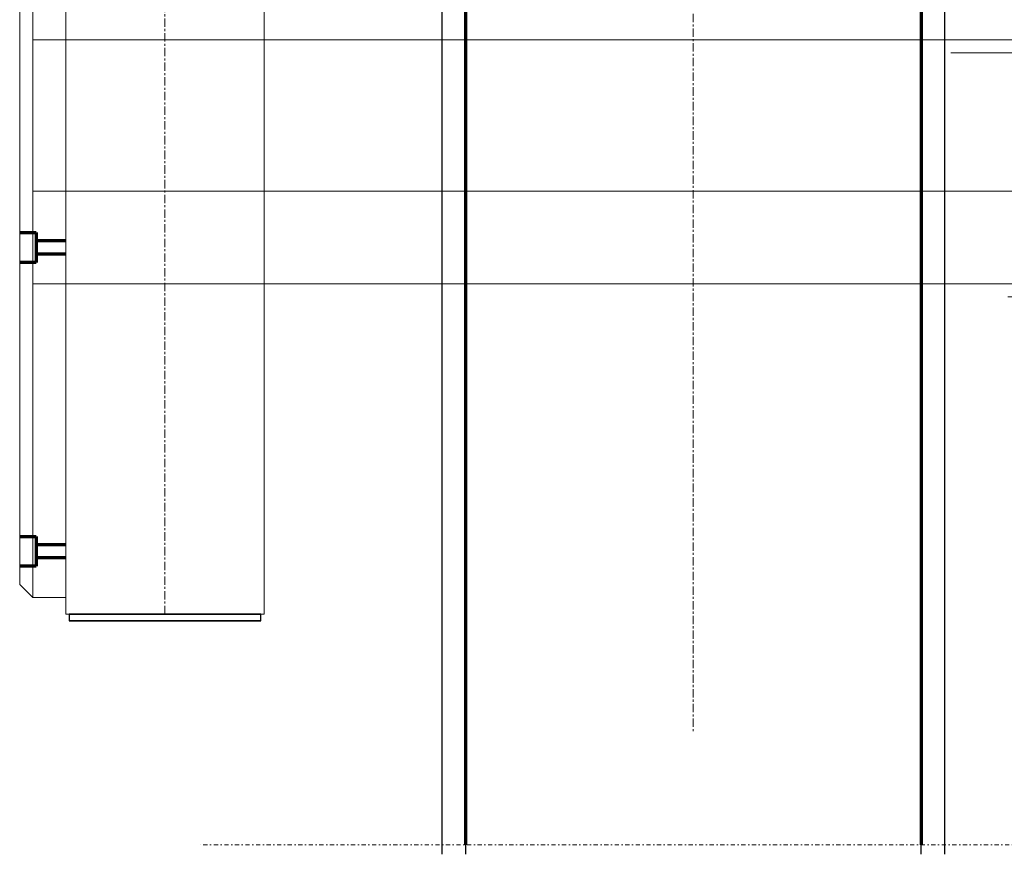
# Model space of a CAD drawing. Header units: millimetres. Extents: x -253989 to -201512, y -82117 to 103114.
# Tile 43 of 67: x -224601 to -223111, y -1524 to -260. Entities that reach past the tile are written whole.
import ezdxf

# ---------------------------------------------------------------- set-up
doc = ezdxf.new("R2010")
doc.units = ezdxf.units.MM
doc.linetypes.add('Dash dot', pattern=[15.875, 6.35, -4.7625, 0, -4.7625])
doc.linetypes.add('Grid Line', pattern=[22.225, 12.7, -3.175, 3.175, -3.175])
for name, color, linetype, lineweight in [('N-CO-BC-BETONVORM-G', 50, 'Continuous', 25), ('N-CO-KC-KUNSTSTOFVORM-G', 7, 'Continuous', 13), ('N-CO-KC-KUNSTSTOFVORM-G-1', 7, 'Continuous', 25), ('N-CO-SC-STAALVORM-G', 10, 'Continuous', 25), ('X-XX-AL-CONSTRUCTIELIJN-G-1', 7, 'Grid Line', 18), ('X-XX-AL-CONSTRUCTIELIJN-G-2', 7, 'Dash dot', 18), ('X-XX-AL-CONSTRUCTIELIJN-G-3', 7, 'Continuous', 70), ('X-XX-AL-CONSTRUCTIELIJN-G-4', 7, 'Continuous', 18), ('X-XX-AL-M', 7, 'Continuous', 18)]:
    doc.layers.add(name, color=color, linetype=linetype, lineweight=lineweight)

# ---------------------------------------------------------------- blocks, each defined once
blk = doc.blocks.new('GM_afdekklepje - GM_afdekklepje-3673590-Zijaanzicht geleidewerk enkel1')
at = {"layer": 'N-CO-BC-BETONVORM-G'}
blk.add_line((-101420.704043, 2710), (-101447.704043, 2710), dxfattribs=at)
at = {"layer": 'N-CO-SC-STAALVORM-G'}
for p, q in [((-101710.704043, 2720), (-101710.704043, 2710)), ((-101683.704043, 2720), (-101710.704043, 2720)), ((-101710.704043, 2720), (-101710.704043, 2720)), ((-101710.704043, 2720), (-101683.704043, 2720)), ((-101447.704043, 2720), (-101683.704043, 2720)), ((-101683.704043, 2720), (-101447.704043, 2720)), ((-101420.704043, 2720), (-101447.704043, 2720)), ((-101447.704043, 2720), (-101420.704043, 2720)), ((-101420.704043, 2710), (-101420.704043, 2720)), ((-101420.704043, 2720), (-101420.704043, 2720)), ((-101683.704043, 2710), (-101710.704043, 2710)), ((-101710.704043, 2710), (-101710.704043, 2710)), ((-101710.704043, 2710), (-101683.704043, 2710)), ((-101447.704043, 2710), (-101683.704043, 2710)), ((-101683.704043, 2710), (-101447.704043, 2710)), ((-101420.704043, 2710), (-101447.704043, 2710)), ((-101447.704043, 2710), (-101420.704043, 2710)), ((-101420.704043, 2710), (-101420.704043, 2710))]:
    blk.add_line(p, q, dxfattribs=at)
blk = doc.blocks.new('GM_Hakorit_3820 - GM_Hakorit_3820-3712024-Zijaanzicht geleidewerk enkel1')
at = {"layer": 'N-CO-KC-KUNSTSTOFVORM-G'}
for p, q in [((-101765.704043, -1135), (-101765.704043, 2685)), ((-101765.704043, -1135), (-101765.704043, 2685)), ((-101715.704043, -1135), (-101715.704043, 2685)), ((-101715.704043, 2685), (-101715.704043, -1135)), ((-101785.704043, -1115), (-101785.704043, 2665)), ((-101785.704043, -1115), (-101785.704043, 2665)), ((-101760.704043, -582.5), (-101785.704043, -582.5)), ((-101785.704043, -582.5), (-101785.704043, -627.5)), ((-101785.704043, -627.5), (-101785.704043, -582.5)), ((-101760.704043, -627.5), (-101760.704043, -582.5)), ((-101760.704043, -582.5), (-101760.704043, -627.5)), ((-101715.704043, -595), (-101760.704043, -595)), ((-101760.704043, -595), (-101760.704043, -615)), ((-101760.704043, -615), (-101760.704043, -595)), ((-101715.704043, -615), (-101715.704043, -595)), ((-101715.704043, -595), (-101715.704043, -615)), ((-101760.704043, -615), (-101715.704043, -615)), ((-101785.704043, -627.5), (-101760.704043, -627.5)), ((-101760.704043, -1042.5), (-101785.704043, -1042.5)), ((-101760.704043, -1042.5), (-101785.704043, -1042.5)), ((-101785.704043, -1087.5), (-101785.704043, -1042.5)), ((-101785.704043, -1042.5), (-101785.704043, -1087.5)), ((-101785.704043, -1087.5), (-101785.704043, -1042.5)), ((-101785.704043, -1042.5), (-101785.704043, -1087.5)), ((-101760.704043, -1042.5), (-101760.704043, -1087.5)), ((-101760.704043, -1087.5), (-101760.704043, -1042.5)), ((-101760.704043, -1042.5), (-101760.704043, -1087.5)), ((-101760.704043, -1087.5), (-101760.704043, -1042.5)), ((-101715.704043, -1055), (-101760.704043, -1055)), ((-101715.704043, -1055), (-101760.704043, -1055)), ((-101760.704043, -1075), (-101760.704043, -1055)), ((-101760.704043, -1055), (-101760.704043, -1075)), ((-101760.704043, -1075), (-101760.704043, -1055)), ((-101760.704043, -1055), (-101760.704043, -1075)), ((-101715.704043, -1055), (-101715.704043, -1075)), ((-101715.704043, -1075), (-101715.704043, -1055)), ((-101715.704043, -1055), (-101715.704043, -1075)), ((-101715.704043, -1075), (-101715.704043, -1055)), ((-101785.704043, -1087.5), (-101760.704043, -1087.5)), ((-101785.704043, -1087.5), (-101760.704043, -1087.5)), ((-101760.704043, -1075), (-101715.704043, -1075)), ((-101760.704043, -1075), (-101715.704043, -1075)), ((-101765.704043, -1135), (-101785.704043, -1115)), ((-101785.704043, -1115), (-101785.704043, -1115)), ((-101785.704043, -1115), (-101765.704043, -1135)), ((-101715.704043, -1135), (-101765.704043, -1135)), ((-101765.704043, -1135), (-101765.704043, -1135)), ((-101765.704043, -1135), (-101715.704043, -1135)), ((-101715.704043, -1135), (-101715.704043, -1135))]:
    blk.add_line(p, q, dxfattribs=at)
blk = doc.blocks.new('Spot Elevations - waterstand-121696-Zijaanzicht geleidewerk enkel1')
at = {"layer": 'X-XX-AL-M'}
for p, q in [((-99996.3, -290.5), (-100456.7, -290.5)), ((-99796.3, -290.5), (-99996.3, -290.5)), ((-100075.5, -310.5), (-100375.5, -310.5)), ((-100175.5, -330.5), (-100275.5, -330.5)), ((-100216.3, -350.5), (-100236.3, -350.5))]:
    blk.add_line(p, q, dxfattribs=at)

msp = doc.modelspace()

# ---------------------------------------------------------------- linework, layer by layer
at = {"layer": 'N-CO-SC-STAALVORM-G'}
for p, q in [((-223962.5, 1118.2), (-223962.5, -1523.7)), ((-223962.5, 1118.2), (-223962.5, -1523.7)), ((-223200.5, -1523.7), (-223200.5, 1118.2)), ((-223200.5, -1523.7), (-223200.5, 1118.2)), ((-223926.5, 1045), (-223926.5, -1523.7)), ((-223926.5, 1045), (-223926.5, -1523.7)), ((-223236.5, -1523.7), (-223236.5, 1045)), ((-223236.5, -1523.7), (-223236.5, 1045))]:
    msp.add_line(p, q, dxfattribs=at)
at = {"layer": 'X-XX-AL-CONSTRUCTIELIJN-G-1'}
for p, q in [((-224381.5, -1160), (-224381.5, 2710)), ((-223581.5, 1260), (-223581.5, -1340))]:
    msp.add_line(p, q, dxfattribs=at)
at = {"layer": 'X-XX-AL-CONSTRUCTIELIJN-G-2'}
msp.add_line((-222831.5, -1509.5), (-224331.5, -1509.5), dxfattribs=at)
at = {"layer": 'X-XX-AL-CONSTRUCTIELIJN-G-3'}
for p, q in [((-223926.5, 1045), (-223926.5, -1509.5)), ((-223236.5, 1045), (-223236.5, -1509.5)), ((-224601.5, -582.5), (-224576.5, -582.5)), ((-224576.5, -582.5), (-224576.5, -627.5)), ((-224531.5, -595), (-224576.5, -595)), ((-224531.5, -615), (-224576.5, -615)), ((-224576.5, -627.5), (-224601.5, -627.5)), ((-224601.5, -1042.5), (-224576.5, -1042.5)), ((-224576.5, -1042.5), (-224576.5, -1087.5)), ((-224531.5, -1055), (-224576.5, -1055)), ((-224576.5, -1087.5), (-224601.5, -1087.5)), ((-224531.5, -1075), (-224576.5, -1075))]:
    msp.add_line(p, q, dxfattribs=at)
at = {"layer": 'X-XX-AL-CONSTRUCTIELIJN-G-4'}
for p, q in [((-224581.5, 2685), (-224581.5, -1135)), ((-224531.5, -1135), (-224531.5, 2685)), ((-224601.5, 2665), (-224601.5, -1115)), ((-224231.5, -190), (-224231.5, -1160)), ((-224531.5, -1160), (-224531.5, -1135)), ((-224231.5, -1160), (-224531.5, -1160))]:
    msp.add_line(p, q, dxfattribs=at)
at = {"layer": 'X-XX-AL-M'}
for p, q in [((-224581.5, -290.5), (-222857, -290.5)), ((-224581.5, -519.7), (-222959.9, -519.7)), ((-224581.5, -659.8), (-222890.6, -659.8)), ((-222890.6, -659.8), (-223184.2, -659.8))]:
    msp.add_line(p, q, dxfattribs=at)

# ---------------------------------------------------------------- block references
at = {"layer": 'N-CO-BC-BETONVORM-G'}
for name, p in [('GM_Hakorit_3820 - GM_Hakorit_3820-3712024-Zijaanzicht geleidewerk enkel1', (-122815.8, 0)), ('GM_afdekklepje - GM_afdekklepje-3673590-Zijaanzicht geleidewerk enkel1', (-122815.8, -3880)), ('GM_afdekklepje - GM_afdekklepje-3673590-Zijaanzicht geleidewerk enkel1', (-122815.8, -3880))]:
    msp.add_blockref(name, p, dxfattribs=at)
at = {"layer": 'N-CO-KC-KUNSTSTOFVORM-G-1'}
msp.add_blockref('GM_Hakorit_3820 - GM_Hakorit_3820-3712024-Zijaanzicht geleidewerk enkel1', (-122815.8, 0), dxfattribs=at)
at = {"layer": 'X-XX-AL-M'}
msp.add_blockref('Spot Elevations - waterstand-121696-Zijaanzicht geleidewerk enkel1', (-122815.8, 0), dxfattribs=at)
at = {"layer": 'X-XX-AL-M', "extrusion": (0, 0, -1)}
for p in [(323073.7, -229.2), (323180.6, -369.4)]:
    msp.add_blockref('Spot Elevations - waterstand-121696-Zijaanzicht geleidewerk enkel1', p, dxfattribs=at)

doc.saveas('drawing.dxf')
